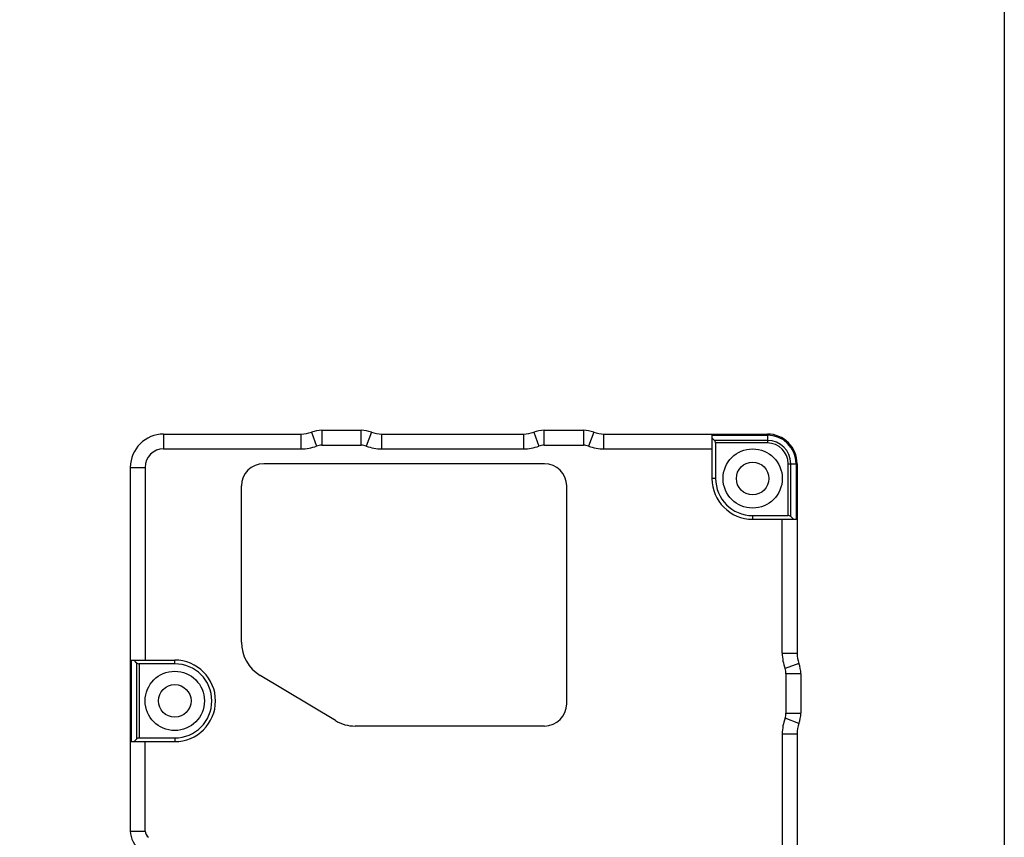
# Model space of a CAD drawing. Header units: millimetres. Extents: x 0 to 433, y -279 to 297.
# Tile 21 of 22: x 399 to 433, y -199 to -171. Entities that reach past the tile are written whole.
import ezdxf

# ---------------------------------------------------------------- set-up
doc = ezdxf.new("R2010")
doc.units = ezdxf.units.MM
doc.header["$LTSCALE"] = 23.1
doc.layers.get('0').update_dxf_attribs({"linetype": 'CONTINUOUS'})
doc.layers.add('00_COMPONENTS', color=7, linetype='CONTINUOUS')

msp = doc.modelspace()

# ---------------------------------------------------------------- linework, layer by layer
msp.add_lwpolyline([(240.5529, -140.286), (432.6344, -140.286), (432.6344, -278.8707), (240.5529, -278.8707)], close=True)
at = {"layer": '00_COMPONENTS', "color": 4}
for p, q in [((404.2669, -185.046), (404.2669, -185.546)), ((408.9077, -185.546), (408.9077, -185.046)), ((409.2557, -184.9835), (409.4297, -185.4522)), ((409.6037, -184.921), (409.6037, -185.421)), ((410.93, -185.421), (410.93, -184.921)), ((411.278, -184.9835), (411.104, -185.4522)), ((411.626, -185.546), (411.626, -185.046)), ((416.4077, -185.046), (416.4077, -185.546)), ((416.7557, -184.9835), (416.9297, -185.4522)), ((417.1037, -185.421), (417.1037, -184.921)), ((418.43, -184.921), (418.43, -185.421)), ((418.778, -184.9835), (418.604, -185.4522)), ((419.126, -185.546), (419.126, -185.046)), ((424.6419, -185.046), (424.6419, -185.3478)), ((422.7669, -185.0826), (424.6419, -185.0826)), ((424.6419, -185.2594), (422.8552, -185.2594)), ((424.6419, -185.3478), (422.8919, -185.3478)), ((425.3401, -187.796), (425.3401, -186.046)), ((425.3401, -186.046), (425.6419, -186.046)), ((425.4285, -187.8326), (425.4285, -186.046)), ((425.6052, -186.046), (425.6052, -187.921)), ((403.1419, -186.171), (403.6419, -186.171)), ((422.8919, -186.546), (422.7669, -186.546)), ((424.1419, -187.796), (424.1419, -187.921)), ((403.1785, -195.421), (403.1785, -192.671)), ((404.6419, -192.796), (404.6419, -192.671)), ((425.1419, -192.4369), (425.6419, -192.4369)), ((403.3552, -192.7594), (403.3552, -195.3326)), ((403.4436, -192.796), (403.4436, -195.296)), ((425.7044, -192.7848), (425.2356, -192.9588)), ((425.7669, -193.1328), (425.2669, -193.1328)), ((425.7044, -194.8071), (425.2356, -194.6331)), ((425.2669, -194.4591), (425.7669, -194.4591)), ((404.6419, -195.296), (404.6419, -195.421)), ((425.1419, -195.1551), (425.6419, -195.1551)), ((403.1419, -198.4352), (403.6419, -198.4352))]:
    msp.add_line(p, q, dxfattribs=at)
at = {"layer": '00_COMPONENTS', "color": 7}
for p, q in [((404.2669, -185.046), (408.9077, -185.046)), ((409.6037, -184.921), (410.93, -184.921)), ((411.626, -185.046), (416.4077, -185.046)), ((417.1037, -184.921), (418.43, -184.921)), ((419.126, -185.046), (424.6419, -185.046)), ((422.7669, -185.046), (422.7669, -186.546)), ((422.7669, -185.171), (422.8552, -185.2594)), ((422.8919, -185.3478), (422.8919, -186.546)), ((404.2669, -185.546), (408.9077, -185.546)), ((409.6037, -185.421), (410.93, -185.421)), ((411.626, -185.546), (416.4077, -185.546)), ((417.1037, -185.421), (418.43, -185.421)), ((419.126, -185.546), (422.7669, -185.546)), ((417.1169, -186.046), (407.6419, -186.046)), ((425.6419, -186.046), (425.6419, -192.4369)), ((403.1419, -186.171), (403.1419, -198.4352)), ((403.6419, -186.171), (403.6419, -192.671)), ((406.8919, -192.0706), (406.8919, -186.796)), ((417.8669, -194.146), (417.8669, -186.796)), ((424.1419, -187.796), (425.3401, -187.796)), ((424.1419, -187.921), (425.6419, -187.921)), ((425.1419, -192.4369), (425.1419, -187.921)), ((425.4285, -187.8326), (425.5169, -187.921)), ((403.1419, -192.671), (404.6419, -192.671)), ((403.3552, -192.7594), (403.2669, -192.671)), ((404.6419, -192.796), (403.4436, -192.796)), ((410.0603, -194.7102), (407.5222, -193.1848)), ((425.2669, -193.1328), (425.2669, -194.4591)), ((425.7669, -193.1328), (425.7669, -194.4591)), ((417.1169, -194.896), (410.7299, -194.896)), ((403.2669, -195.421), (403.3552, -195.3326)), ((403.4436, -195.296), (404.6419, -195.296)), ((425.1419, -195.1551), (425.1419, -212.4369)), ((425.6419, -195.1551), (425.6419, -212.4369)), ((403.1419, -195.421), (404.6419, -195.421)), ((403.6419, -198.4352), (403.6419, -195.421))]:
    msp.add_line(p, q, dxfattribs=at)
for centre, radius in [((424.1419, -186.546), 1), ((424.1419, -186.546), 0.55), ((404.6419, -194.046), 1), ((404.6419, -194.046), 0.55)]:
    msp.add_circle(centre, radius, dxfattribs=at)
for centre, radius, start, end in [((404.2669, -186.171), 1.125, 90, 180), ((408.9077, -184.046), 1, 270, 290.36413), ((409.6037, -185.921), 1, 90, 110.36413), ((410.93, -185.921), 1, 69.63587, 90), ((411.626, -184.046), 1, 249.63587, 270), ((416.4077, -184.046), 1, 270, 290.36413), ((417.1037, -185.921), 1, 90, 110.36413), ((418.43, -185.921), 1, 69.63587, 90), ((419.126, -184.046), 1, 249.63587, 270), ((424.6419, -186.046), 1, 0, 90), ((404.2669, -186.171), 0.625, 90, 180), ((408.9077, -184.046), 1.5, 270, 290.36413), ((409.6037, -185.921), 0.5, 90, 110.36413), ((410.93, -185.921), 0.5, 69.63587, 90), ((411.626, -184.046), 1.5, 249.63587, 270), ((416.4077, -184.046), 1.5, 270, 290.36413), ((417.1037, -185.921), 0.5, 90, 110.36413), ((418.43, -185.921), 0.5, 69.63587, 90), ((419.126, -184.046), 1.5, 249.63587, 270), ((407.6419, -186.796), 0.75, 90, 180), ((417.1169, -186.796), 0.75, 0, 90), ((424.1419, -186.546), 1.375, 180, 270), ((424.1419, -186.546), 1.25, 180, 270), ((408.1919, -192.0706), 1.3, 180, 238.99386), ((404.6419, -194.046), 1.375, 270, 90), ((426.6419, -192.4369), 1.5, 180, 200.36413), ((426.6419, -192.4369), 1, 180, 200.36413), ((404.6419, -194.046), 1.25, 270, 90), ((424.7669, -193.1328), 0.5, 0, 20.36413), ((424.7669, -193.1328), 1, 0, 20.36413), ((417.1169, -194.146), 0.75, 270, 360), ((426.6419, -195.1551), 1.5, 159.63587, 180), ((424.7669, -194.4591), 0.5, 339.63587, 360), ((424.7669, -194.4591), 1, 339.63587, 360), ((410.7299, -193.596), 1.3, 238.99386, 270), ((426.6419, -195.1551), 1, 159.63587, 180), ((403.8919, -198.4352), 0.75, 180, 238), ((403.8919, -198.4352), 0.25, 180, 238)]:
    msp.add_arc(centre, radius, start, end, dxfattribs=at)
at = {"layer": '00_COMPONENTS', "color": 4}
for radius in [0.9634, 0.7866, 0.6982]:
    msp.add_arc((424.6419, -186.046), radius, 0, 90, dxfattribs=at)
at = {"layer": '00_COMPONENTS', "color": 7}
for centre, major_axis, start_param, end_param in [((422.7669, -185.3478), (0, 0.125), -1.5707963, -0.7853982), ((425.3401, -187.921), (0.125, 0), 0.7853982, 1.5707963), ((403.4436, -192.671), (0.125, 0), -2.3561945, -1.5707963), ((403.4436, -195.421), (0, 0.125), 0, 0.7853982)]:
    msp.add_ellipse(centre, major_axis=major_axis, ratio=1, start_param=start_param, end_param=end_param, dxfattribs=at)

doc.saveas('drawing.dxf')
